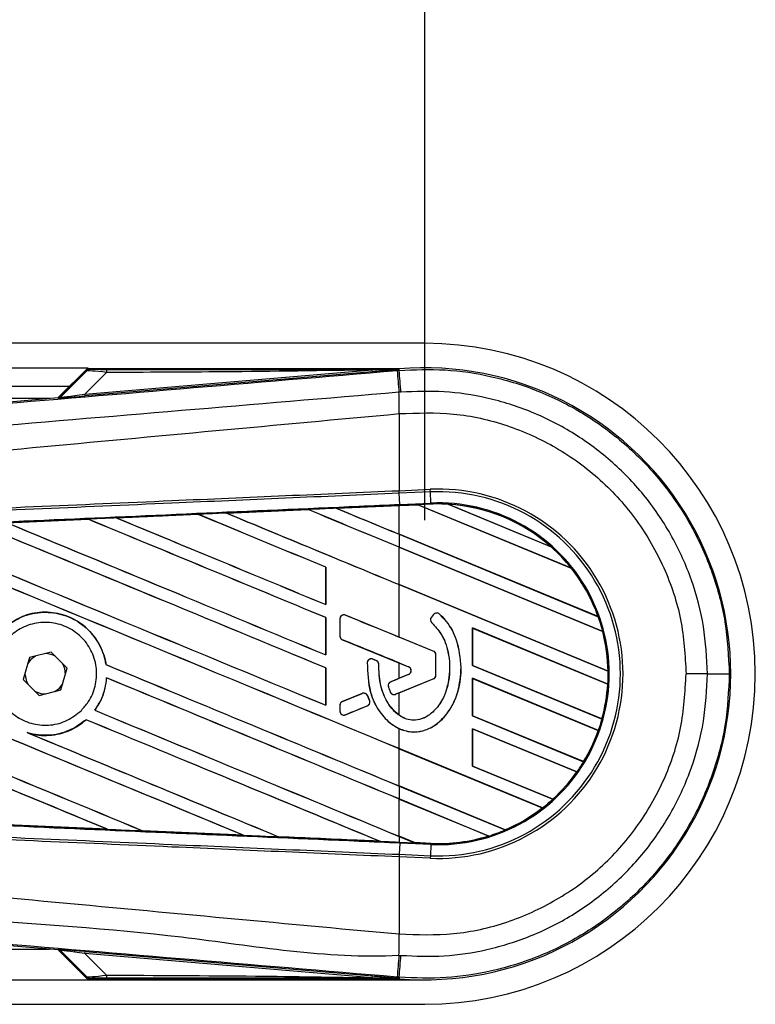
# Model space of a CAD drawing. Header units: millimetres. Extents: x 0 to 420, y 0 to 297.
# Tile 19 of 22: x 214 to 224, y 230 to 242. Entities that reach past the tile are written whole.
import ezdxf

# ---------------------------------------------------------------- set-up
doc = ezdxf.new("R2010")
doc.units = ezdxf.units.MM
doc.layers.add('QUOTE', color=174, linetype='Continuous')
doc.styles.add('SLDTEXTSTYLE3', font='TXT', dxfattribs={"width": 0.75})
doc.dimstyles.new('SLDDIMSTYLE0', dxfattribs={"dimtxt": 3, "dimasz": 3, "dimexe": 0, "dimexo": 0.0625, "dimgap": 0.75, "dimtad": 1, "dimlfac": 6.278429, "dimrnd": 1e-09, "dimzin": 12, "dimdsep": 46, "dimtxsty": 'SLDTEXTSTYLE3', "dimsah": 1, "dimcen": 0.09, "dimadec": 0, "dimazin": 3, "dimtfac": 1, "dimtdec": 3, "dimtofl": 0, "dimtmove": 0, "dimatfit": 3, "dimfxl": 0, "dimfrac": 2, "dimtolj": 1, "dimtzin": 12, "dimarcsym": 0})

# ---------------------------------------------------------------- blocks, each defined once
blk = doc.blocks.new('_D')
at = {"layer": 'QUOTE'}
for p, q in [((60.362, 235.871), (60.362, 253.273)), ((219.638, 235.871), (219.638, 253.273)), ((219.638, 251.273), (60.362, 251.273))]:
    blk.add_line(p, q, dxfattribs=at)
for points in [[(60.362, 251.273), (63.362, 250.773), (63.362, 251.773)], [(219.638, 251.273), (216.638, 251.773), (216.638, 250.773)]]:
    blk.add_solid(points, dxfattribs=at)
at = {"layer": 'QUOTE', "insert": (135.567, 255.14), "char_height": 3, "attachment_point": 1, "style": 'SLDTEXTSTYLE3'}
blk.add_mtext('1000', dxfattribs=at)

msp = doc.modelspace()

# ---------------------------------------------------------------- linework, layer by layer
at = {"color": 7, "linetype": 'Continuous', "lineweight": 25}
for p, q in [((219.6378, 238.1714), (60.3622, 238.1714)), ((64.7423, 237.8529), (215.2577, 237.8529)), ((215.2577, 237.8529), (214.869, 237.4642)), ((215.2528, 237.8331), (214.8977, 237.478)), ((214.9003, 237.4725), (215.2363, 237.8107)), ((215.2181, 237.5101), (218.9559, 237.8252)), ((215.4981, 237.7919), (215.2181, 237.5101)), ((218.9579, 237.8011), (215.2201, 237.4859)), ((219.3025, 237.8381), (215.265, 237.8381)), ((218.9579, 237.8011), (218.9559, 237.8252)), ((219.279, 237.8174), (219.3048, 237.8196)), ((219.3025, 237.838), (219.2948, 237.8297)), ((219.2949, 237.8305), (219.2948, 237.8297)), ((219.2949, 237.8305), (219.3025, 237.8381)), ((219.3025, 237.838), (219.3033, 237.8381)), ((219.3025, 237.838), (219.3025, 237.8381)), ((219.3048, 237.8196), (219.3033, 237.8381)), ((64.9812, 237.614), (215.0188, 237.614)), ((214.756, 237.4547), (190.1718, 237.4547)), ((205.4204, 236.6675), (214.868, 237.4641)), ((214.8705, 237.4587), (214.868, 237.4641)), ((214.8977, 237.478), (214.9003, 237.4725)), ((215.2201, 237.4859), (215.2181, 237.5101)), ((219.3051, 237.2565), (219.3053, 237.2565)), ((219.3051, 237.2565), (219.3051, 236.2537)), ((219.3051, 236.2537), (219.3042, 236.2536)), ((219.3051, 236.2537), (219.7097, 236.2713)), ((219.3065, 236.2199), (219.3051, 236.2537)), ((219.7111, 236.2375), (219.7097, 236.2713)), ((219.3065, 236.2199), (219.3057, 236.2198)), ((219.312, 236.0749), (219.3057, 236.2198)), ((219.7111, 236.2375), (219.3065, 236.2199)), ((219.7175, 236.0926), (219.7111, 236.2375)), ((217.0579, 235.9622), (218.1194, 236.0088)), ((218.1195, 236.0087), (217.058, 235.9622)), ((218.1194, 236.0088), (218.1195, 236.0087)), ((218.1195, 236.0087), (218.1209, 236.0074)), ((218.4877, 236.0249), (219.3051, 236.0606)), ((218.4878, 236.0249), (218.4877, 236.0249)), ((218.4924, 236.0237), (218.4878, 236.0249)), ((219.5515, 236.07), (219.3051, 236.0592)), ((219.3051, 236.0606), (219.3126, 236.061)), ((219.3051, 235.6871), (219.3051, 236.0592)), ((219.312, 236.0749), (219.7175, 236.0926)), ((219.3126, 236.061), (219.5501, 236.0713)), ((219.5502, 236.0713), (219.3126, 236.0609)), ((219.3126, 236.0609), (219.3126, 236.061)), ((219.7181, 236.0787), (219.5501, 236.0713)), ((221.5452, 235.2449), (219.5501, 236.0713)), ((219.5502, 236.0713), (219.5515, 236.07)), ((219.5515, 236.07), (221.5434, 235.2449)), ((219.7181, 236.0787), (219.7175, 236.0926)), ((219.9435, 236.077), (221.2831, 235.5221)), ((219.9436, 236.077), (219.9435, 236.077)), ((219.9496, 236.0752), (219.9436, 236.077)), ((221.2776, 235.5252), (219.9496, 236.0752)), ((214.2007, 235.8362), (215.2587, 235.883)), ((215.2587, 235.883), (215.2589, 235.8829)), ((215.2589, 235.8829), (215.2603, 235.8816)), ((215.6289, 235.8993), (216.689, 235.946)), ((215.6291, 235.8992), (215.6289, 235.8993)), ((215.6337, 235.8981), (215.6291, 235.8992)), ((216.689, 235.946), (216.6891, 235.9459)), ((216.6891, 235.9459), (216.6904, 235.9446)), ((217.058, 235.9622), (217.0579, 235.9622)), ((217.0626, 235.961), (217.058, 235.9622)), ((221.8938, 234.6148), (219.3051, 235.6871)), ((219.3051, 235.6863), (219.3051, 235.5177)), ((219.3051, 235.6863), (221.8959, 234.6132)), ((221.9549, 234.4201), (219.3051, 235.5177)), ((219.3051, 235.517), (221.9535, 234.4199)), ((219.3051, 235.032), (219.3051, 235.517)), ((221.283, 235.5222), (221.2776, 235.5252)), ((221.2831, 235.5221), (221.283, 235.5222)), ((218.3507, 235.2579), (218.3494, 235.2577)), ((218.3494, 235.2577), (218.3494, 234.7727)), ((218.3507, 234.7714), (218.3507, 235.2579)), ((221.5434, 235.2449), (221.5451, 235.245)), ((221.5451, 235.245), (221.5452, 235.2449)), ((222.0226, 233.9063), (219.3051, 235.032)), ((219.3051, 235.0312), (222.024, 233.905)), ((219.3051, 234.3491), (219.3051, 235.0312)), ((218.3494, 234.7727), (218.3507, 234.7714)), ((218.3507, 234.6028), (218.3494, 234.6026)), ((218.3494, 234.6026), (218.3494, 234.1176)), ((218.3507, 234.1163), (218.3507, 234.6028)), ((218.5343, 234.5848), (218.5343, 234.3633)), ((218.535, 234.5848), (218.5343, 234.5848)), ((218.535, 234.5848), (218.535, 234.3633)), ((218.6071, 234.6333), (218.6074, 234.634)), ((219.7494, 234.1669), (218.6071, 234.6333)), ((219.7532, 234.643), (219.7242, 234.6083)), ((219.7248, 234.6078), (219.7242, 234.6083)), ((219.7537, 234.6425), (219.7248, 234.6078)), ((219.7537, 234.6425), (219.7532, 234.643)), ((219.8284, 234.6484), (219.8289, 234.6489)), ((221.8958, 234.6132), (221.8938, 234.6148)), ((221.8959, 234.6132), (221.8958, 234.6132)), ((219.7306, 234.5348), (219.7301, 234.5343)), ((222.0202, 233.7379), (220.2593, 234.4673)), ((220.2593, 234.4673), (220.2593, 233.9808)), ((220.2607, 234.466), (220.2593, 234.4673)), ((220.2607, 234.466), (222.0188, 233.7378)), ((220.2607, 233.981), (220.2607, 234.466)), ((218.535, 234.3633), (218.5343, 234.3633)), ((219.7496, 234.1676), (219.3051, 234.3491)), ((221.9535, 234.4199), (221.9549, 234.4201)), ((221.9549, 234.4201), (221.9549, 234.4201)), ((218.5675, 234.3148), (218.5673, 234.3141)), ((218.5675, 234.3148), (219.4276, 233.9636)), ((214.4946, 234.0815), (214.4151, 233.7982)), ((214.7797, 234.1543), (214.4946, 234.0815)), ((214.9853, 233.9438), (214.7797, 234.1543)), ((218.3494, 234.1176), (218.3507, 234.1163)), ((219.7494, 234.1669), (219.7496, 234.1676)), ((219.7819, 233.853), (219.7819, 234.1185)), ((219.7819, 234.1185), (219.7826, 234.1185)), ((219.7826, 233.853), (219.7826, 234.1185)), ((214.9058, 233.6605), (214.9853, 233.9438)), ((215.4923, 233.9913), (215.491, 233.9911)), ((218.3507, 233.9476), (218.3494, 233.9475)), ((218.3494, 233.9475), (218.3494, 233.4625)), ((218.3507, 233.4612), (218.3507, 233.9476)), ((218.8902, 234.0164), (218.8895, 234.0164)), ((218.9627, 234.0616), (218.9629, 234.0623)), ((219.008, 234.0427), (218.9627, 234.0616)), ((219.008, 234.0427), (219.0083, 234.0433)), ((219.0402, 233.9944), (219.0409, 233.9944)), ((219.3051, 234.0129), (219.4274, 233.963)), ((219.3051, 233.8122), (219.3051, 234.0129)), ((219.4276, 233.9636), (219.4274, 233.963)), ((220.112, 233.9539), (220.1127, 233.9539)), ((220.2593, 233.9808), (220.2607, 233.981)), ((220.2593, 233.9808), (221.9445, 233.2828)), ((221.9434, 233.284), (220.2607, 233.981)), ((214.4375, 233.878), (214.4374, 233.871)), ((215.4983, 233.8185), (215.4996, 233.8172)), ((219.4276, 233.8615), (219.1959, 233.7669)), ((219.4274, 233.8622), (219.3051, 233.8122)), ((219.4276, 233.8615), (219.4274, 233.8622)), ((219.7819, 233.853), (219.7826, 233.853)), ((221.8976, 233.1336), (220.2593, 233.8122)), ((220.2593, 233.8122), (220.2593, 233.3257)), ((220.2607, 233.8109), (220.2593, 233.8122)), ((220.2607, 233.3259), (220.2607, 233.8109)), ((220.2607, 233.8109), (221.8961, 233.1335)), ((222.024, 233.905), (222.0226, 233.9063)), ((222.024, 233.905), (222.024, 233.905)), ((223.3155, 233.871), (223.0385, 233.871)), ((214.4151, 233.7982), (214.6207, 233.5877)), ((219.1656, 233.7032), (219.1649, 233.703)), ((219.1959, 233.7669), (219.1956, 233.7675)), ((219.2589, 233.6043), (219.7494, 233.8045)), ((219.3051, 233.6224), (219.7496, 233.8039)), ((219.7494, 233.8045), (219.7496, 233.8039)), ((222.0188, 233.7378), (222.0202, 233.738)), ((222.0202, 233.738), (222.0202, 233.7379)), ((214.6207, 233.5877), (214.9058, 233.6605)), ((218.8239, 233.615), (218.5675, 233.5104)), ((218.8239, 233.615), (218.8237, 233.6157)), ((218.8918, 233.5872), (218.8925, 233.5875)), ((218.9193, 233.5232), (218.8918, 233.5872)), ((218.8925, 233.5875), (218.92, 233.5235)), ((219.1907, 233.6328), (219.1901, 233.6326)), ((219.2589, 233.6043), (219.2592, 233.6037)), ((219.3051, 233.3317), (219.3051, 233.6224)), ((218.3494, 233.4625), (218.3507, 233.4612)), ((218.5343, 233.4619), (218.5343, 233.3867)), ((218.535, 233.4619), (218.5343, 233.4619)), ((218.535, 233.4619), (218.535, 233.3867)), ((218.5675, 233.5104), (218.5673, 233.511)), ((218.6071, 233.3382), (218.891, 233.4541)), ((218.891, 233.4541), (218.8913, 233.4534)), ((218.9193, 233.5232), (218.92, 233.5235)), ((215.3461, 233.3968), (215.3444, 233.3968)), ((218.535, 233.3867), (218.5343, 233.3867)), ((218.6071, 233.3382), (218.6074, 233.3375)), ((220.2593, 233.3257), (220.2607, 233.3259)), ((220.2593, 233.3257), (221.705, 232.7269)), ((221.7041, 232.728), (220.2607, 233.3259)), ((215.2321, 233.2735), (215.233, 233.2724)), ((221.9445, 233.2828), (221.9434, 233.284)), ((221.9445, 233.2828), (221.9445, 233.2828)), ((214.4847, 233.0987), (214.4669, 233.1054)), ((219.3051, 232.8973), (219.3051, 233.1579)), ((221.6181, 232.5943), (220.2593, 233.1571)), ((220.2593, 233.1571), (220.2593, 232.6706)), ((220.2607, 233.1558), (220.2593, 233.1571)), ((220.2607, 233.1558), (221.6164, 232.5943)), ((220.2607, 232.6708), (220.2607, 233.1558)), ((221.8961, 233.1335), (221.8976, 233.1336)), ((221.8976, 233.1336), (221.8976, 233.1336)), ((221.1691, 232.1251), (219.3051, 232.8973)), ((219.3051, 232.8965), (221.167, 232.1253)), ((219.3051, 232.4115), (219.3051, 232.8965)), ((220.2593, 232.6706), (220.2607, 232.6708)), ((220.2593, 232.6706), (221.3034, 232.2381)), ((221.3025, 232.2393), (220.2607, 232.6708)), ((221.705, 232.7269), (221.7041, 232.728)), ((221.705, 232.7269), (221.705, 232.7269)), ((221.6164, 232.5943), (221.6181, 232.5943)), ((221.6181, 232.5943), (221.6181, 232.5943)), ((220.6832, 231.8407), (219.3051, 232.4115)), ((219.3051, 232.4108), (219.3051, 232.2422)), ((219.3051, 232.4108), (220.6841, 231.8395)), ((220.4685, 231.7602), (219.3051, 232.2422)), ((219.3051, 232.2414), (220.4655, 231.7608)), ((219.3051, 231.7564), (219.3051, 232.2414)), ((221.3034, 232.2382), (221.3025, 232.2393)), ((221.3034, 232.2381), (221.3034, 232.2382)), ((221.167, 232.1253), (221.1691, 232.1252)), ((221.1691, 232.1252), (221.1691, 232.1251)), ((215.511, 231.8479), (214.1999, 231.9058)), ((215.5106, 231.848), (215.505, 231.8496)), ((215.5106, 231.848), (215.511, 231.8479)), ((215.967, 231.8292), (215.9687, 231.8278)), ((215.9689, 231.8277), (215.9687, 231.8278)), ((217.2815, 231.77), (215.9689, 231.8277)), ((217.2814, 231.77), (217.2757, 231.7716)), ((217.2814, 231.77), (217.2815, 231.77)), ((220.4655, 231.7608), (220.4685, 231.7602)), ((220.4685, 231.7602), (220.4685, 231.7602)), ((220.6841, 231.8396), (220.6832, 231.8407)), ((220.6841, 231.8395), (220.6841, 231.8396)), ((217.7357, 231.7514), (217.7374, 231.75)), ((217.7375, 231.7499), (217.7374, 231.75)), ((219.0504, 231.6925), (219.0447, 231.6941)), ((219.0504, 231.6925), (219.0505, 231.6925)), ((219.5038, 231.6741), (219.3051, 231.7564)), ((219.3051, 231.7556), (219.5056, 231.6726)), ((219.3051, 231.7556), (219.3051, 231.6814)), ((219.3051, 231.6814), (219.3126, 231.681)), ((219.312, 231.6671), (219.3057, 231.5222)), ((219.7175, 231.6494), (219.312, 231.6671)), ((219.3126, 231.681), (219.5056, 231.6726)), ((219.5038, 231.6741), (219.5055, 231.6726)), ((219.7181, 231.6647), (219.5038, 231.6741)), ((219.5055, 231.6726), (219.7181, 231.6634)), ((219.7181, 231.6633), (219.5056, 231.6726)), ((219.7175, 231.6494), (219.7111, 231.5045)), ((219.7181, 231.6633), (219.7175, 231.6494)), ((219.7181, 231.6634), (219.7181, 231.6647)), ((219.7181, 231.6634), (219.7181, 231.6633)), ((219.3065, 231.5221), (219.3051, 231.4883)), ((219.3057, 231.5222), (219.3065, 231.5221)), ((219.3065, 231.5221), (219.7111, 231.5045)), ((219.7111, 231.5045), (219.7097, 231.4707)), ((219.3042, 231.4884), (219.3051, 231.4883)), ((219.3051, 231.4883), (219.3051, 230.4855)), ((219.7097, 231.4707), (219.3051, 231.4883)), ((214.868, 230.2779), (205.4204, 231.0745)), ((219.3051, 230.4855), (219.3053, 230.4855)), ((190.1718, 230.2873), (214.756, 230.2873)), ((214.868, 230.2779), (214.8705, 230.2833)), ((214.869, 230.2778), (215.2577, 229.8891)), ((214.9003, 230.2695), (214.8977, 230.264)), ((214.8977, 230.264), (215.2528, 229.9089)), ((215.2363, 229.9313), (214.9003, 230.2695)), ((215.2181, 230.2319), (215.2201, 230.2561)), ((218.9559, 229.9167), (215.2181, 230.2319)), ((215.2181, 230.2319), (215.4981, 229.9501)), ((215.2201, 230.2561), (218.9579, 229.9409)), ((154.4941, 229.8891), (215.2577, 229.8891)), ((215.2577, 229.8891), (219.6378, 229.8891)), ((215.265, 229.9039), (219.3025, 229.9039)), ((218.9559, 229.9167), (218.9579, 229.9409)), ((219.3048, 229.9224), (219.279, 229.9246)), ((219.2948, 229.9123), (219.3025, 229.9039)), ((219.2948, 229.9123), (219.2949, 229.9115)), ((219.2949, 229.9115), (219.3025, 229.9039)), ((219.3033, 229.9039), (219.3025, 229.9039)), ((219.3025, 229.9039), (219.3025, 229.9039)), ((219.3048, 229.9224), (219.3033, 229.9039)), ((154.4941, 229.5706), (219.6378, 229.5706))]:
    msp.add_line(p, q, dxfattribs=at)
at = {"color": 7, "linetype": 'Continuous', "lineweight": 25, "flags": 128}
for points in [[(219.2949, 237.8305), (219.105, 237.8275), (218.9559, 237.8252)], [(214.5749, 234.102), (214.5144, 234.0568), (214.4722, 234.0017)], [(214.4374, 233.871), (214.4574, 233.7704), (214.4731, 233.7389)], [(214.8255, 233.64), (214.8861, 233.6852), (214.9282, 233.7403)], [(219.3126, 231.681), (219.3126, 231.6806), (219.3126, 231.6798), (219.3125, 231.6786), (219.3124, 231.677), (219.3124, 231.6751), (219.3123, 231.6728), (219.3121, 231.6701), (219.312, 231.6671)], [(218.9559, 229.9167), (219.1457, 229.9138), (219.2949, 229.9115)]]:
    msp.add_lwpolyline(points, dxfattribs=at)
at = {"color": 7, "linetype": 'Continuous', "lineweight": 25}
for centre, radius, start, end in [((219.6378, 233.871), 4.3004, 270, 90), ((215.668, 237.7985), 0.17, 168.48217, 182.22881), ((373.5484, 250.6044), 154.7984, 184.738282, 184.843724), ((219.6378, 233.871), 3.9812, 265.18028, 94.81972), ((-190.5233, 203.0423), 411.301, 4.810709, 4.850394), ((173.3168, 236.9761), 45.9893, 0.34933, 0.69448), ((214.8665, 237.5063), 0.0478, 274.82136, 314.99836), ((219.8145, 233.871), 2.4026, 267.5, 92.5), ((219.8145, 233.871), 2.3688, 267.5, 92.5), ((219.8145, 233.871), 2.2237, 267.5, 92.5), ((219.8145, 233.871), 2.2098, 86.65309, 92.5), ((219.8145, 233.871), 2.2098, 48.34691, 86.65309), ((219.8145, 233.871), 2.2097, 48.35056, 86.64944), ((219.8145, 233.871), 2.2084, 48.50755, 86.49245), ((219.8145, 233.871), 2.2098, 38.44471, 48.34691), ((219.8145, 233.871), 2.2084, 19.68237, 38.47326), ((219.8145, 233.871), 2.2097, 19.6263, 38.44589), ((219.8145, 233.871), 2.2098, 19.62504, 38.44471), ((218.5873, 234.5848), 0.0524, 67.79071, 180), ((219.765, 234.5743), 0.0531, 140.16689, 228.97709), ((219.765, 234.5743), 0.0524, 140.16689, 228.97709), ((219.7939, 234.609), 0.0531, 48.8059, 140.16689), ((219.7939, 234.609), 0.0524, 48.8059, 140.16689), ((219.8145, 233.871), 2.2098, 14.38831, 19.62504), ((218.5873, 234.3633), 0.0524, 180, 247.79071), ((219.8145, 233.871), 2.2084, 0.91722, 14.39314), ((219.8145, 233.871), 2.2098, 0.8818, 14.38831), ((219.8145, 233.871), 2.2097, 0.88252, 14.38869), ((214.7002, 233.871), 0.2628, 58.46951, 90.18729), ((219.7296, 234.1185), 0.0524, 0, 67.79071), ((219.7296, 234.1185), 0.0531, 0, 67.79071), ((214.7002, 233.871), 0.2628, 358.46951, 30.18729), ((218.9425, 234.0133), 0.0524, 67.29049, 176.67135), ((218.9878, 233.9944), 0.0524, 0.035, 67.29049), ((219.4068, 233.9126), 0.0545, 292.20926, 67.79071), ((219.4068, 233.9126), 0.0551, 292.20926, 67.79071), ((219.7296, 233.853), 0.0524, 292.20929, 0), ((219.7296, 233.853), 0.0531, 292.20929, 0), ((219.8145, 233.871), 2.2098, 356.54814, 0.8818), ((223.3742, 466.0281), 232.1571, 269.985518, 270.05581), ((219.2157, 233.7184), 0.0524, 112.20926, 196.93498), ((219.8145, 233.871), 2.2084, 344.58576, 356.54166), ((219.8145, 233.871), 2.2097, 344.56347, 356.54818), ((219.8145, 233.871), 2.2098, 344.56307, 356.54814), ((214.7002, 233.871), 0.2628, 238.46951, 270.18729), ((218.8437, 233.5666), 0.0524, 23.24584, 112.20927), ((219.2392, 233.6528), 0.0524, 202.3787, 292.20929), ((218.5873, 233.4619), 0.0524, 112.20927, 180), ((218.8712, 233.5026), 0.0524, 292.20926, 23.24584), ((218.5873, 233.3867), 0.0524, 180, 292.20926), ((219.8145, 233.871), 2.2098, 340.50758, 344.56307), ((219.8145, 233.871), 2.2084, 328.83169, 340.49144), ((219.8145, 233.871), 2.2098, 328.81902, 340.50758), ((219.8145, 233.871), 2.2097, 328.81915, 340.50735), ((219.8145, 233.871), 2.2098, 324.70717, 328.81902), ((219.8145, 233.871), 2.2084, 312.36308, 324.68039), ((219.8145, 233.871), 2.2098, 312.36028, 324.70717), ((219.8145, 233.871), 2.2097, 312.36013, 324.70666), ((219.8145, 233.871), 2.2098, 307.80908, 312.36028), ((219.8145, 233.871), 2.2084, 293.16504, 307.76752), ((219.8145, 233.871), 2.2097, 293.17491, 307.80821), ((219.8145, 233.871), 2.2098, 293.17547, 307.80908), ((219.8145, 233.871), 2.2084, 267.5, 287.14432), ((219.8145, 233.871), 2.2098, 267.5, 287.21651), ((219.8145, 233.871), 2.2097, 267.5, 287.2149), ((219.8145, 233.871), 2.2098, 287.21651, 293.17547), ((173.3168, 230.7659), 45.9893, 359.30553, 359.65067), ((214.8665, 230.2357), 0.0478, 45.00164, 85.17864), ((357.4309, 218.4968), 138.6238, 175.15357, 175.271316), ((-190.5233, 264.6997), 411.301, 355.149606, 355.189291), ((215.668, 229.9435), 0.17, 177.77119, 191.51783)]:
    msp.add_arc(centre, radius, start, end, dxfattribs=at)
for centre, major_axis, ratio, start_param, end_param in [((215.6301, 237.7552), (0.3944, -0.0547), 0.0487304, 1.918813, 3.0956999), ((215.6301, 237.8348), (0.3376, 0.0008), 0.0065928, 3.1443057, 4.3211926), ((214.864, 237.5117), (0.0201, -0.0433), 0.9999568, 5.9325602, 6.6338104), ((215.4356, 237.5078), (0.5652, 0.0491), 0.0060141, 3.1437754, 4.3206622), ((215.4316, 237.5554), (0.5315, 0.0832), 0.0239119, 3.1183319, 4.2952188), ((219.3051, 233.6735), (136.5468, 5.9636), 0.0174384, 1.5787074, 1.5864581), ((219.3051, 234.2272), (136.6257, -56.5965), 0.0080625, 1.5741362, 1.5828143), ((219.3051, 234.2272), (136.5461, -56.5635), 0.0080625, 1.5741362, 1.5828089), ((219.3051, 236.9769), (136.6257, -56.5965), 0.0080625, 4.7097464, 4.7157288), ((219.3051, 233.6735), (136.5468, 5.9636), 0.0174384, 1.5700347, 1.575986), ((219.3051, 236.9769), (136.5461, -56.5635), 0.0080625, 4.7097775, 4.7157288), ((219.4457, 236.1146), (0.1045, -0.0433), 0.0036879, 0.0095441, 0.0354168), ((219.3051, 233.6735), (136.5468, 5.9636), 0.0174384, 1.5996611, 1.6073895), ((219.3051, 232.9169), (136.6257, -56.5965), 0.0080625, 1.5811211, 1.6037566), ((219.3051, 232.9169), (136.5461, -56.5635), 0.0080625, 1.5811349, 1.6037626), ((219.3051, 235.6667), (136.6257, -56.5965), 0.0080625, 4.6888185, 4.7087439), ((219.3051, 233.6735), (136.5468, 5.9636), 0.0174384, 1.5891842, 1.5969256), ((219.3051, 235.6667), (136.5461, -56.5635), 0.0080625, 4.688838, 4.70873), ((219.3051, 233.5721), (136.6257, -56.5965), 0.0080625, 1.5811211, 1.5932852), ((219.3051, 233.5721), (136.5461, -56.5635), 0.0080625, 1.5811349, 1.5932856), ((219.3051, 236.3218), (136.6257, -56.5965), 0.0080625, 4.6992803, 4.7157288), ((219.3051, 236.3218), (136.5461, -56.5635), 0.0080625, 4.6993054, 4.7157288), ((219.3051, 231.6067), (136.6257, -56.5965), 0.0080625, 1.5741362, 1.6247061), ((219.3051, 231.6067), (136.5461, -56.5635), 0.0080625, 1.5741362, 1.6247216), ((219.3051, 234.3564), (136.6257, -56.5965), 0.0080625, 4.6679028, 4.7087439), ((219.3051, 234.3564), (136.5461, -56.5635), 0.0080625, 4.6679124, 4.70873), ((219.3051, 232.2618), (136.6257, -56.5965), 0.0080625, 1.5811211, 1.6142297), ((219.3051, 232.2618), (136.5461, -56.5635), 0.0080625, 1.5811349, 1.6142408), ((219.3051, 235.0116), (136.6257, -56.5965), 0.0080625, 4.6783598, 4.7087439), ((219.3051, 235.0116), (136.5461, -56.5635), 0.0080625, 4.678374, 4.70873), ((219.3051, 228.9862), (136.6257, -56.5965), 0.0080625, 1.6019097, 1.6666749), ((219.3051, 228.9862), (136.5461, -56.5635), 0.0080625, 1.6019696, 1.6666926), ((219.3051, 231.736), (136.6257, -56.5965), 0.0080625, 4.6260612, 4.6913082), ((219.3051, 231.736), (136.5461, -56.5635), 0.0080625, 4.6260664, 4.6912803), ((219.3051, 229.6414), (136.6257, -56.5965), 0.0080625, 1.5889473, 1.6561698), ((219.3051, 229.6414), (136.5461, -56.5635), 0.0080625, 1.5889989, 1.6561903), ((219.3051, 235.637), (136.6257, -55.786), 0.0080793, 4.7105814, 4.7156879), ((219.3051, 232.7251), (136.6257, -55.786), 0.0080793, 1.5740952, 1.5794954), ((219.3051, 233.7013), (136.6257, -56.5965), 0.0080625, 4.6878089, 4.7157288), ((219.3051, 233.7013), (136.5461, -56.5635), 0.0080625, 4.6878027, 4.7157288), ((219.3051, 235.2116), (136.6257, -57.1828), 0.0080502, 4.7132542, 4.713586), ((219.3051, 230.9516), (136.6257, -56.5965), 0.0080625, 1.5741362, 1.6020023), ((219.3051, 230.9516), (136.5461, -56.5635), 0.0080625, 1.5741362, 1.602009), ((219.3051, 235.1001), (136.6257, 55.7859), 0.0080793, 4.7082891, 4.7090901), ((219.3051, 235.1001), (136.6257, 55.786), 0.0080793, 4.70369, 4.7055665), ((219.3051, 232.3345), (136.6257, 55.786), 0.0080793, 1.5674974, 1.5678331), ((219.3051, 232.3345), (136.6257, 55.7859), 0.0080793, 1.5705262, 1.5726039), ((219.3051, 233.0462), (136.6257, -56.5965), 0.0080625, 4.6867355, 4.7157288), ((219.3051, 233.0462), (136.5461, -56.5635), 0.0080625, 4.6867314, 4.7157288), ((219.3051, 230.2965), (136.6257, -56.5965), 0.0080625, 1.5759992, 1.6039513), ((219.3051, 230.2965), (136.5461, -56.5635), 0.0080625, 1.576043, 1.6039624), ((219.3051, 232.3911), (136.6257, -56.5965), 0.0080625, 4.6803096, 4.7042548), ((219.3051, 232.3911), (136.5461, -56.5635), 0.0080625, 4.6804198, 4.7042351), ((219.3051, 234.0685), (136.5468, -5.9636), 0.0174384, 4.6757396, 4.6853172), ((219.3051, 234.0685), (136.5468, -5.9636), 0.0174384, 4.6887021, 4.6982878), ((219.3051, 234.0685), (136.5468, -5.9636), 0.0174384, 4.7016568, 4.7112438), ((219.6346, 231.6192), (0.1291, -0.0535), 0.0029846, 3.1508455, 3.1767181), ((214.864, 230.2302), (-0.0201, -0.0433), 0.9999568, 2.7909675, 3.4922178), ((215.4356, 230.2342), (0.5652, -0.0491), 0.0060141, 1.9625231, 3.1394099), ((215.4316, 230.1866), (0.5315, -0.0832), 0.0239119, 1.9879665, 3.1648534), ((215.6301, 229.9868), (0.3944, 0.0547), 0.0487304, 3.1874854, 4.3643723), ((215.6301, 229.9072), (0.3376, -0.0008), 0.0065928, 1.9619927, 3.1388796)]:
    msp.add_ellipse(centre, major_axis=major_axis, ratio=ratio, start_param=start_param, end_param=end_param, dxfattribs=at)
for points, knots in [([(205.4328, 236.6561), (207.2244, 236.8057), (209.9537, 237.0337), (213.6313, 237.3421), (216.4545, 237.5794), (218.3376, 237.7381), (219.279, 237.8174)], [0, 0, 0, 0, 0.38905274, 0.59267292, 0.79638077, 1, 1, 1, 1]), ([(215.2926, 237.834), (215.2807, 237.8326), (215.2596, 237.8302), (215.2434, 237.8167), (215.2363, 237.8107)], [0, 0, 0, 0, 0.56, 1, 1, 1, 1]), ([(215.2363, 237.8107), (215.2374, 237.813), (215.2396, 237.817), (215.2488, 237.8282), (215.2528, 237.8331)], [0, 0, 0, 0, 0.5593923, 1, 1, 1, 1]), ([(215.265, 237.8381), (215.2636, 237.838), (215.2602, 237.8377), (215.256, 237.8358), (215.2537, 237.8338), (215.2528, 237.8331)], [0, 0, 0, 0, 0.3193957, 0.7481913, 1, 1, 1, 1]), ([(215.265, 237.8381), (215.273, 237.8373), (215.2873, 237.836), (215.291, 237.8346), (215.2926, 237.834)], [0, 0, 0, 0, 0.560586, 1, 1, 1, 1]), ([(218.9559, 237.8252), (218.3104, 237.8152), (217.1577, 237.7974), (216.0052, 237.7936), (215.4981, 237.7919)], [0, 0, 0, 0, 0.56002522, 1, 1, 1, 1]), ([(215.5014, 237.8325), (216.2098, 237.8321), (217.4747, 237.8315), (218.7387, 237.8308), (219.2949, 237.8305)], [0, 0, 0, 0, 0.5599728, 1, 1, 1, 1]), ([(219.2948, 237.8297), (219.2926, 237.8295), (219.2871, 237.829), (219.2764, 237.8281), (219.2603, 237.8267), (219.2362, 237.8246), (219.2003, 237.8216), (219.1468, 237.817), (219.0641, 237.81), (218.9984, 237.8045), (218.9579, 237.8011)], [0, 0, 0, 0, 0.0199034, 0.05101553, 0.09695623, 0.16503878, 0.26617597, 0.41665359, 0.64077612, 1, 1, 1, 1]), ([(219.3048, 237.8196), (219.5042, 237.8276), (219.9078, 237.8439), (220.5267, 237.7489), (221.1486, 237.555), (221.743, 237.2502), (222.2827, 236.8469), (222.7428, 236.363), (223.119, 235.8037), (223.3913, 235.1948), (223.5671, 234.5426), (223.5892, 234.0971), (223.6003, 233.8711)], [0, 0, 0, 0, 0.0912304, 0.1846225, 0.285093, 0.3884772, 0.4889466, 0.5923296, 0.6927987, 0.7961814, 0.8966347, 1, 1, 1, 1]), ([(219.3028, 237.5335), (219.3028, 237.5335), (218.3592, 237.4544), (216.472, 237.2948), (213.6423, 237.0572), (209.9584, 236.7481), (207.2248, 236.5198), (205.4313, 236.3701)], [0, 0, 0, 0, 0.0000007, 0.2037107, 0.4074721, 0.6112331, 1, 1, 1, 1]), ([(219.3288, 237.5357), (219.3201, 237.5344), (219.3115, 237.5331), (219.3028, 237.5335), (219.3028, 237.5335)], [0, 0, 0, 0, 0.9996347, 1, 1, 1, 1]), ([(223.3155, 233.871), (223.3052, 234.0777), (223.2846, 234.4912), (223.1237, 235.0941), (222.8696, 235.6617), (222.5235, 236.1795), (222.0944, 236.6304), (221.5968, 237.0045), (221.0425, 237.2883), (220.4678, 237.4693), (219.8906, 237.5578), (219.5161, 237.5431), (219.3288, 237.5357)], [0, 0, 0, 0, 0.1019155, 0.2038336, 0.305753, 0.4076712, 0.509602, 0.6115312, 0.7134615, 0.8153929, 0.9076964, 1, 1, 1, 1]), ([(219.3053, 237.2565), (219.5418, 237.2649), (220.0154, 237.2818), (220.7131, 237.1236), (221.3617, 236.8298), (221.9384, 236.4109), (222.4134, 235.8784), (222.7678, 235.2606), (222.9968, 234.5815), (223.0246, 234.1077), (223.0385, 233.871)], [0, 0, 0, 0, 0.1248804, 0.2501396, 0.3746494, 0.4998125, 0.6247642, 0.7495577, 0.8749238, 1, 1, 1, 1]), ([(205.4324, 235.8944), (205.486, 235.903), (205.8162, 235.956), (207.2649, 236.1035), (210.2416, 236.4109), (214.5363, 236.8154), (217.7148, 237.1094), (219.3051, 237.2565)], [0, 0, 0, 0, 0.0117013, 0.0722088, 0.3141935, 0.6568871, 1, 1, 1, 1]), ([(205.4375, 235.6489), (205.9295, 235.6704), (207.0186, 235.7179), (208.7074, 235.7915), (210.5035, 235.8699), (211.852, 235.9287), (213.2006, 235.9875), (214.5492, 236.0463), (216.7335, 236.1415), (218.3188, 236.2107), (219.3042, 236.2536)], [0, 0, 0, 0, 0.1067875, 0.2363437, 0.3660006, 0.49568, 0.5280684, 0.6576246, 0.7871807, 1, 1, 1, 1]), ([(219.3057, 236.2198), (218.3204, 236.1769), (216.7353, 236.1077), (214.5512, 236.0125), (213.2027, 235.9536), (211.8543, 235.8948), (210.5059, 235.836), (208.71, 235.7577), (207.0213, 235.684), (205.9324, 235.6365), (205.4404, 235.6151)], [0, 0, 0, 0, 0.2128192, 0.3423754, 0.4719315, 0.5043199, 0.6339993, 0.7636563, 0.8932125, 1, 1, 1, 1]), ([(205.6205, 235.4649), (206.136, 235.4883), (207.353, 235.5436), (208.9232, 235.6144), (210.6813, 235.6933), (212.4408, 235.7719), (214.5539, 235.8658), (216.6682, 235.9591), (218.2545, 236.0287), (219.1358, 236.0672), (219.312, 236.0749)], [0, 0, 0, 0, 0.1133009, 0.26751, 0.3446127, 0.4988218, 0.6530308, 0.8072398, 0.9614489, 1, 1, 1, 1]), ([(218.4877, 236.0249), (218.4639, 236.0239), (218.3411, 236.0185), (218.2184, 236.0131), (218.1194, 236.0088)], [0, 0, 0, 0, 0.1939728, 1, 1, 1, 1]), ([(219.3126, 236.0609), (219.1364, 236.0532), (218.8615, 236.0412), (218.5866, 236.0292), (218.4878, 236.0249)], [0, 0, 0, 0, 0.6409226, 1, 1, 1, 1]), ([(219.3126, 236.061), (219.3126, 236.0612), (219.3126, 236.0617), (219.3125, 236.0645), (219.3123, 236.0688), (219.3121, 236.0728), (219.312, 236.0749)], [0, 0, 0, 0, 0.2238785, 0.4825856, 0.7412928, 1, 1, 1, 1]), ([(215.2589, 235.8829), (215.0246, 235.8725), (214.6719, 235.8569), (214.3194, 235.8413), (214.2011, 235.8361)], [0, 0, 0, 0, 0.66456918, 1, 1, 1, 1]), ([(215.6289, 235.8993), (215.605, 235.8983), (215.4817, 235.8928), (215.3583, 235.8874), (215.2587, 235.883)], [0, 0, 0, 0, 0.1930537, 1, 1, 1, 1]), ([(216.6891, 235.9459), (216.6826, 235.9457), (216.3292, 235.9301), (215.9759, 235.9145), (215.6291, 235.8992)], [0, 0, 0, 0, 0.0183639, 1, 1, 1, 1]), ([(217.0579, 235.9622), (217.034, 235.9612), (216.9111, 235.9558), (216.7881, 235.9504), (216.689, 235.946)], [0, 0, 0, 0, 0.1936854, 1, 1, 1, 1]), ([(215.4923, 233.9913), (215.4888, 234.0112), (215.4698, 234.1195), (215.39, 234.3075), (215.2072, 234.5113), (214.9664, 234.6434), (214.6966, 234.6872), (214.4355, 234.6456), (214.2915, 234.5576), (214.2247, 234.5168)], [0, 0, 0, 0, 0.037003, 0.2010348, 0.3650919, 0.5292097, 0.6934103, 0.8576873, 1, 1, 1, 1]), ([(214.2256, 234.5156), (214.2855, 234.5529), (214.422, 234.6378), (214.6737, 234.6854), (214.9444, 234.6492), (215.1886, 234.5239), (215.3765, 234.3254), (215.4648, 234.1331), (215.486, 234.0181), (215.491, 233.9911)], [0, 0, 0, 0, 0.12869363, 0.29295089, 0.45724508, 0.62151703, 0.78571657, 0.94983236, 1, 1, 1, 1]), ([(218.6074, 234.634), (218.6018, 234.6356), (218.5904, 234.6391), (218.5723, 234.6367), (218.556, 234.6289), (218.5432, 234.616), (218.5355, 234.6006), (218.5347, 234.5897), (218.5343, 234.5848)], [0, 0, 0, 0, 0.1692483, 0.3414713, 0.5136948, 0.6859172, 0.858137, 1, 1, 1, 1]), ([(220.112, 233.9539), (220.1003, 234.0742), (220.0798, 234.287), (219.9569, 234.5212), (219.8598, 234.6173), (219.8284, 234.6484)], [0, 0, 0, 0, 0.4680217, 0.8279478, 1, 1, 1, 1]), ([(220.1127, 233.9539), (220.101, 234.0743), (220.0805, 234.2872), (219.9574, 234.5217), (219.8603, 234.6178), (219.8289, 234.6489)], [0, 0, 0, 0, 0.4679981, 0.8279401, 1, 1, 1, 1]), ([(215.1713, 233.3956), (215.1126, 233.3479), (214.9952, 233.2525), (214.7718, 233.1936), (214.5441, 233.2073), (214.333, 233.2968), (214.1636, 233.4509), (214.0548, 233.6524), (214.0189, 233.8785), (214.0598, 234.1036), (214.1728, 234.3025), (214.3453, 234.4529), (214.5579, 234.5377), (214.7867, 234.5474), (215.0058, 234.4807), (215.1905, 234.3452), (215.3198, 234.1563), (215.3795, 233.9351), (215.3619, 233.7075), (215.2837, 233.5217), (215.2025, 233.4306), (215.1713, 233.3956)], [0, 0, 0, 0, 0.05370085, 0.107401, 0.16111805, 0.214849, 0.26857504, 0.32227575, 0.37594176, 0.42958299, 0.48322434, 0.53689062, 0.59059154, 0.64431766, 0.69804855, 0.75176548, 0.80545946, 0.8591318, 0.91279031, 0.96644543, 1, 1, 1, 1]), ([(219.7306, 234.5348), (219.773, 234.4891), (219.8741, 234.3803), (219.9603, 234.1307), (219.971, 233.8423), (219.903, 233.5809), (219.7876, 233.4053), (219.6648, 233.3078), (219.5499, 233.2654), (219.4465, 233.2648), (219.3499, 233.2988), (219.233, 233.3794), (219.1246, 233.5303), (219.0481, 233.7497), (219.0429, 233.9085), (219.0402, 233.9944)], [0, 0, 0, 0, 0.0744353, 0.177241, 0.3086024, 0.4174643, 0.4963546, 0.5570675, 0.6030224, 0.6410452, 0.6789529, 0.7243011, 0.8099663, 0.8972232, 1, 1, 1, 1]), ([(219.7301, 234.5343), (219.7725, 234.4886), (219.8735, 234.3799), (219.9596, 234.1306), (219.9703, 233.8424), (219.9024, 233.5813), (219.7871, 233.4058), (219.6645, 233.3085), (219.5498, 233.266), (219.4467, 233.2656), (219.3664, 233.2932), (219.3224, 233.3208), (219.3051, 233.3317)], [0, 0, 0, 0, 0.1057973, 0.2519537, 0.4387447, 0.5935245, 0.7056507, 0.7919163, 0.8571803, 0.9111569, 0.9649703, 1, 1, 1, 1]), ([(218.5343, 234.3633), (218.5348, 234.3573), (218.536, 234.3454), (218.5452, 234.3296), (218.5564, 234.3192), (218.5645, 234.3154), (218.5673, 234.3141)], [0, 0, 0, 0, 0.2844746, 0.5694513, 0.8544304, 1, 1, 1, 1]), ([(218.9629, 234.0623), (218.9573, 234.064), (218.946, 234.0675), (218.9279, 234.0654), (218.9115, 234.0577), (218.8986, 234.0449), (218.8912, 234.0304), (218.89, 234.0204), (218.8895, 234.0164)], [0, 0, 0, 0, 0.1734899, 0.3501499, 0.52681, 0.7034698, 0.8801287, 1, 1, 1, 1]), ([(218.8895, 234.0164), (218.8939, 233.8857), (218.9014, 233.6605), (219.0317, 233.3863), (219.1733, 233.2308), (219.2719, 233.1762), (219.3051, 233.1579)], [0, 0, 0, 0, 0.3858589, 0.6649336, 0.8871478, 1, 1, 1, 1]), ([(218.8902, 234.0164), (218.8946, 233.8858), (218.9022, 233.661), (219.032, 233.3856), (219.1882, 233.2192), (219.3489, 233.1305), (219.5043, 233.1067), (219.6538, 233.1352), (219.8106, 233.2193), (219.9666, 233.385), (220.0887, 233.6421), (220.104, 233.8466), (220.112, 233.9539)], [0, 0, 0, 0, 0.16536363, 0.28478887, 0.37991797, 0.45322426, 0.51522419, 0.57710116, 0.6445431, 0.73950389, 0.86339606, 1, 1, 1, 1]), ([(219.0409, 233.9944), (219.0403, 234.0004), (219.0391, 234.0123), (219.0299, 234.0281), (219.0188, 234.0383), (219.0109, 234.0421), (219.0083, 234.0433)], [0, 0, 0, 0, 0.2867523, 0.5740178, 0.8612836, 1, 1, 1, 1]), ([(219.3051, 233.3317), (219.2712, 233.362), (219.1795, 233.444), (219.0691, 233.6478), (219.0424, 233.8502), (219.0411, 233.9736), (219.0409, 233.9944)], [0, 0, 0, 0, 0.1837852, 0.4983769, 0.9154383, 1, 1, 1, 1]), ([(219.3051, 233.1579), (219.3554, 233.1397), (219.454, 233.1041), (219.6116, 233.1218), (219.7588, 233.1852), (219.9105, 233.3129), (220.0499, 233.5353), (220.1078, 233.7697), (220.1117, 233.9183), (220.1127, 233.9539)], [0, 0, 0, 0, 0.1181192, 0.2313231, 0.3438681, 0.4724961, 0.6678894, 0.9204553, 1, 1, 1, 1]), ([(215.4983, 233.8185), (215.4846, 233.7291), (215.4614, 233.5774), (215.3784, 233.4494), (215.3444, 233.3968)], [0, 0, 0, 0, 0.58942687, 1, 1, 1, 1]), ([(215.3461, 233.3968), (215.3731, 233.4382), (215.4491, 233.5548), (215.4904, 233.7046), (215.4987, 233.8055), (215.4996, 233.8172)], [0, 0, 0, 0, 0.3272237, 0.9225469, 1, 1, 1, 1]), ([(223.6003, 233.8711), (223.5898, 233.6515), (223.5683, 233.2059), (223.3955, 232.5592), (223.1222, 231.9441), (222.7507, 231.3889), (222.2876, 230.8994), (221.7537, 230.4985), (221.1546, 230.1895), (220.5375, 229.9955), (219.9126, 229.8984), (219.509, 229.9144), (219.3048, 229.9224)], [0, 0, 0, 0, 0.100465, 0.2038434, 0.3043094, 0.4076889, 0.5081552, 0.611535, 0.7120023, 0.8153833, 0.9066108, 1, 1, 1, 1]), ([(219.3053, 230.4855), (219.5418, 230.4771), (220.0154, 230.4602), (220.7131, 230.6184), (221.3617, 230.9122), (221.9384, 231.3311), (222.4134, 231.8636), (222.7678, 232.4814), (222.9968, 233.1605), (223.0246, 233.6343), (223.0385, 233.871)], [0, 0, 0, 0, 0.1248804, 0.2501396, 0.3746494, 0.4998125, 0.6247642, 0.7495577, 0.8749238, 1, 1, 1, 1]), ([(219.3288, 230.2063), (219.5161, 230.1989), (219.8906, 230.1842), (220.4678, 230.2727), (221.0425, 230.4537), (221.5968, 230.7375), (222.0944, 231.1116), (222.5235, 231.5625), (222.8696, 232.0803), (223.1237, 232.6479), (223.2846, 233.2508), (223.3052, 233.6643), (223.3155, 233.871)], [0, 0, 0, 0, 0.0923036, 0.1846071, 0.2865385, 0.3884688, 0.490398, 0.5923288, 0.694247, 0.7961664, 0.8980845, 1, 1, 1, 1]), ([(219.1956, 233.7675), (219.1904, 233.7648), (219.1799, 233.7593), (219.1686, 233.745), (219.1625, 233.728), (219.1622, 233.7134), (219.1643, 233.7053), (219.1649, 233.703)], [0, 0, 0, 0, 0.2240403, 0.4520934, 0.6801462, 0.9081986, 1, 1, 1, 1]), ([(219.1649, 233.703), (219.1668, 233.697), (219.1705, 233.685), (219.1787, 233.6614), (219.1855, 233.6441), (219.1901, 233.6326)], [0, 0, 0, 0, 0.25207438, 0.50414837, 1, 1, 1, 1]), ([(219.1656, 233.7032), (219.1675, 233.6972), (219.1712, 233.6852), (219.1793, 233.6616), (219.1862, 233.6443), (219.1907, 233.6328)], [0, 0, 0, 0, 0.25229737, 0.50459435, 1, 1, 1, 1]), ([(218.8925, 233.5875), (218.8896, 233.5927), (218.8839, 233.6031), (218.8694, 233.6141), (218.8523, 233.6199), (218.8363, 233.62), (218.8272, 233.6169), (218.8237, 233.6157)], [0, 0, 0, 0, 0.2131585, 0.4303443, 0.6475311, 0.8647193, 1, 1, 1, 1]), ([(219.1901, 233.6326), (219.1928, 233.6274), (219.1984, 233.6169), (219.2128, 233.6056), (219.2297, 233.5996), (219.246, 233.5993), (219.2554, 233.6024), (219.2592, 233.6037)], [0, 0, 0, 0, 0.2112772, 0.4263684, 0.6414599, 0.8565516, 1, 1, 1, 1]), ([(218.5673, 233.511), (218.5621, 233.5083), (218.5515, 233.5027), (218.5403, 233.4884), (218.5349, 233.4741), (218.5344, 233.465), (218.5343, 233.4619)], [0, 0, 0, 0, 0.2798496, 0.5648212, 0.8497894, 1, 1, 1, 1]), ([(218.8913, 233.4534), (218.8965, 233.4562), (218.907, 233.4617), (218.9183, 233.476), (218.9244, 233.493), (218.9248, 233.5096), (218.9214, 233.5194), (218.92, 233.5235)], [0, 0, 0, 0, 0.2084961, 0.420751, 0.6330051, 0.8452581, 1, 1, 1, 1]), ([(218.5343, 233.3867), (218.5348, 233.3807), (218.536, 233.3688), (218.5451, 233.3529), (218.5586, 233.3408), (218.5754, 233.3339), (218.5925, 233.3328), (218.6028, 233.3361), (218.6074, 233.3375)], [0, 0, 0, 0, 0.1719146, 0.3441327, 0.5163521, 0.6885744, 0.8607991, 1, 1, 1, 1]), ([(215.2321, 233.2735), (215.1594, 233.2205), (215.0135, 233.1141), (214.7435, 233.0575), (214.559, 233.0778), (214.47, 233.1044), (214.4669, 233.1054)], [0, 0, 0, 0, 0.3283471, 0.658119, 0.9880092, 1, 1, 1, 1]), ([(214.4847, 233.0987), (214.5293, 233.0888), (214.6617, 233.0591), (214.8911, 233.078), (215.0994, 233.1641), (215.2011, 233.2466), (215.233, 233.2724)], [0, 0, 0, 0, 0.1712904, 0.5087548, 0.8462025, 1, 1, 1, 1]), ([(219.312, 231.6671), (219.1358, 231.6748), (218.2545, 231.7133), (216.6682, 231.7829), (214.5539, 231.8762), (212.4408, 231.9701), (210.6813, 232.0487), (208.9232, 232.1276), (207.2946, 232.2011), (206.0194, 232.259), (205.4458, 232.285)], [0, 0, 0, 0, 0.0380636, 0.1903223, 0.342581, 0.4948397, 0.6470984, 0.723226, 0.8754847, 1, 1, 1, 1]), ([(219.3042, 231.4884), (218.3188, 231.5313), (216.7335, 231.6005), (214.5492, 231.6957), (213.2006, 231.7545), (211.852, 231.8133), (210.5035, 231.8721), (208.7074, 231.9505), (207.0186, 232.0241), (205.9295, 232.0716), (205.4375, 232.093)], [0, 0, 0, 0, 0.2128192, 0.3423754, 0.4719316, 0.50432, 0.6339994, 0.7636564, 0.8932125, 1, 1, 1, 1]), ([(205.4404, 232.1269), (205.9324, 232.1055), (207.0213, 232.058), (208.71, 231.9843), (210.5059, 231.906), (211.8543, 231.8472), (213.2027, 231.7884), (214.5512, 231.7295), (216.7353, 231.6343), (218.3204, 231.5651), (219.3057, 231.5222)], [0, 0, 0, 0, 0.1067875, 0.2363437, 0.3660007, 0.4956801, 0.5280685, 0.6576247, 0.7871808, 1, 1, 1, 1]), ([(214.1996, 231.906), (214.3183, 231.9007), (214.7553, 231.8814), (215.1924, 231.8621), (215.5106, 231.848)], [0, 0, 0, 0, 0.2718129, 1, 1, 1, 1]), ([(205.4324, 231.8475), (205.486, 231.839), (205.8162, 231.7859), (207.2649, 231.6385), (210.2416, 231.3311), (214.5363, 230.9266), (217.7148, 230.6326), (219.3051, 230.4855)], [0, 0, 0, 0, 0.0117013, 0.0722088, 0.3141935, 0.6568871, 1, 1, 1, 1]), ([(215.511, 231.8479), (215.5348, 231.8468), (215.6539, 231.8416), (215.8065, 231.8348), (215.9353, 231.8292), (215.9689, 231.8277)], [0, 0, 0, 0, 0.15604771, 0.78023889, 1, 1, 1, 1]), ([(215.9687, 231.8278), (216.2023, 231.8175), (216.6399, 231.7982), (217.0774, 231.779), (217.2814, 231.77)], [0, 0, 0, 0, 0.5339744, 1, 1, 1, 1]), ([(217.2815, 231.77), (217.3054, 231.7689), (217.4245, 231.7637), (217.5764, 231.757), (217.7046, 231.7514), (217.7375, 231.7499)], [0, 0, 0, 0, 0.15672863, 0.78364346, 1, 1, 1, 1]), ([(217.7374, 231.75), (218.0862, 231.7347), (218.5239, 231.7155), (218.9616, 231.6964), (219.0504, 231.6925)], [0, 0, 0, 0, 0.7971164, 1, 1, 1, 1]), ([(219.0505, 231.6925), (218.9763, 231.6957), (218.5385, 231.7148), (218.1009, 231.734), (217.7375, 231.7499)], [0, 0, 0, 0, 0.1696977, 1, 1, 1, 1]), ([(219.0505, 231.6925), (219.0743, 231.6914), (219.1592, 231.6877), (219.244, 231.684), (219.3051, 231.6814)], [0, 0, 0, 0, 0.2806447, 1, 1, 1, 1]), ([(205.4313, 231.3719), (207.2249, 231.2253), (209.9585, 231.0019), (213.6421, 230.6694), (216.473, 230.5059), (218.3572, 230.1609), (219.3028, 230.2085), (219.3028, 230.2085)], [0, 0, 0, 0, 0.3887669, 0.5925279, 0.7962893, 0.9999993, 1, 1, 1, 1]), ([(219.279, 229.9246), (218.3376, 230.0039), (216.4549, 230.1626), (213.6317, 230.3998), (209.9541, 230.7083), (207.2244, 230.9363), (205.4328, 231.0859)], [0, 0, 0, 0, 0.2036202, 0.4072406, 0.6109477, 1, 1, 1, 1]), ([(219.3028, 230.2085), (219.3028, 230.2085), (219.3114, 230.2078), (219.3201, 230.207), (219.3288, 230.2063)], [0, 0, 0, 0, 0.00036549, 1, 1, 1, 1]), ([(215.2363, 229.9313), (215.2456, 229.9239), (215.2623, 229.9107), (215.2833, 229.9088), (215.2926, 229.908)], [0, 0, 0, 0, 0.56, 1, 1, 1, 1]), ([(215.2528, 229.9089), (215.2477, 229.9151), (215.2386, 229.9262), (215.237, 229.9297), (215.2363, 229.9313)], [0, 0, 0, 0, 0.560586, 1, 1, 1, 1]), ([(215.2528, 229.9089), (215.2539, 229.908), (215.2565, 229.9058), (215.2608, 229.9041), (215.2639, 229.904), (215.265, 229.9039)], [0, 0, 0, 0, 0.3193957, 0.7481913, 1, 1, 1, 1]), ([(215.2926, 229.908), (215.2901, 229.9072), (215.2857, 229.9058), (215.2714, 229.9045), (215.265, 229.9039)], [0, 0, 0, 0, 0.55939227, 1, 1, 1, 1]), ([(215.4981, 229.9501), (216.1435, 229.9474), (217.296, 229.9426), (218.4487, 229.9246), (218.9559, 229.9167)], [0, 0, 0, 0, 0.5599741, 1, 1, 1, 1]), ([(219.2949, 229.9115), (218.587, 229.9111), (217.323, 229.9104), (216.058, 229.9098), (215.5014, 229.9095)], [0, 0, 0, 0, 0.5600269, 1, 1, 1, 1]), ([(218.9579, 229.9409), (218.9905, 229.9382), (219.0869, 229.93), (219.2003, 229.9205), (219.2789, 229.9137), (219.2948, 229.9123)], [0, 0, 0, 0, 0.2892673, 0.8568296, 1, 1, 1, 1])]:
    msp.add_open_spline(points, degree=3, knots=knots, dxfattribs=at)
for points in [[(219.3057, 236.2198), (219.3056, 236.2222), (219.3054, 236.2268), (219.305, 236.2352), (219.3046, 236.2442), (219.3043, 236.2505), (219.3042, 236.2536)], [(219.3057, 231.5222), (219.3056, 231.5198), (219.3054, 231.5152), (219.305, 231.5068), (219.3046, 231.4978), (219.3043, 231.4915), (219.3042, 231.4884)]]:
    msp.add_open_spline(points, degree=3, dxfattribs=at)

# ---------------------------------------------------------------- dimensions: what is measured, and where the dimension line sits
at = {"layer": 'QUOTE'}
dim = msp.add_linear_dim(base=(60.3622, 251.2731), p1=(219.6378, 233.871), p2=(60.3622, 233.871), dimstyle='SLDDIMSTYLE0', dxfattribs=at)
dim.commit()
dim.dimension.update_dxf_attribs({"geometry": '_D', "text_midpoint": (140, 251.2731), "dimtype": 160})

doc.saveas('drawing.dxf')
